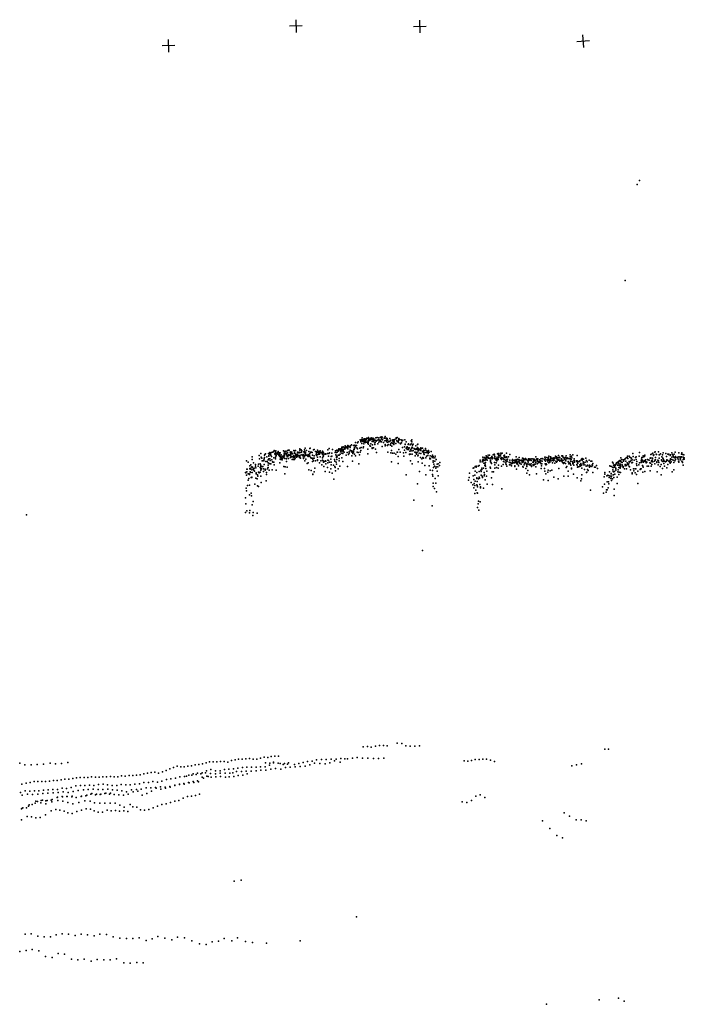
# Model space of a CAD drawing. Header units: millimetres. Extents: x -42542 to 45243, y -38526 to 67765.
# Tile 2 of 71: x -19316 to 1617, y -38526 to -7522. Entities that reach past the tile are written whole.
import ezdxf

# ---------------------------------------------------------------- set-up
doc = ezdxf.new("R2010")
doc.units = ezdxf.units.MM
doc.layers.add('P', color=9, linetype='Continuous')
doc.layers.add('PANOS', color=10, linetype='Continuous')

msp = doc.modelspace()

# ---------------------------------------------------------------- linework, layer by layer
at = {"layer": 'P'}
for p in [(127, -12710), (207, -12587), (-251, -15730), (-8597, -20747), (-8545, -20769), (-8542, -20746), (-8525, -20692), (-8507, -20749), (-8500, -20772), (-8481, -20735), (-8471, -20718), (-8455, -20730), (-8436, -20723), (-8436, -20769), (-8404, -20753), (-8385, -20713), (-8380, -20704), (-8374, -20711), (-8343, -20772), (-8342, -20704), (-8326, -20680), (-8320, -20735), (-8302, -20752), (-8296, -20771), (-8295, -20771), (-8291, -20723), (-8290, -20744), (-8272, -20750), (-8258, -20743), (-8253, -20718), (-8253, -20733), (-8242, -20693), (-8240, -20737), (-8222, -20721), (-8193, -20699), (-8192, -20731), (-8190, -20747), (-8176, -20710), (-8159, -20752), (-8158, -20721), (-8122, -20761), (-8096, -20692), (-8053, -20680), (-8030, -20751), (-8008, -20739), (-8004, -20689), (-7950, -20765), (-7948, -20671), (-7924, -20670), (-7921, -20708), (-7911, -20661), (-7901, -20668), (-7896, -20741), (-7891, -20741), (-7890, -20748), (-7834, -20696), (-7833, -20699), (-7814, -20684), (-7806, -20704), (-7804, -20643), (-7786, -20768), (-7763, -20704), (-7754, -20716), (-7754, -20768), (-7740, -20706), (-7717, -20764), (-7658, -20714), (-7623, -20764), (-7563, -20754), (-7544, -20747), (-7505, -20736), (-7460, -20709), (-7458, -20688), (-7448, -20699), (-7436, -20768), (-7428, -20676), (-7374, -20731), (-7374, -20764), (-7372, -20705), (-7356, -20745), (-7304, -20755), (-7247, -20763), (-7183, -20747), (-6966, -20754), (-10857, -21075), (-10830, -21076), (-10490, -21075), (-10489, -21039), (-10452, -21063), (-10342, -21066), (-10320, -21019), (-10177, -21028), (-10164, -21012), (-10061, -21064), (-10044, -21057), (-9940, -21082), (-9613, -21068), (-9564, -21025), (-9468, -21051), (-9463, -21054), (-9329, -21076), (-9321, -21078), (-9267, -21053), (-9259, -21038), (-9241, -21055), (-9223, -21037), (-9184, -21051), (-9165, -20981), (-9165, -21012), (-9160, -21001), (-9155, -20999), (-9127, -21056), (-9125, -20967), (-9091, -21001), (-9074, -21042), (-9067, -20959), (-9062, -21015), (-9061, -20941), (-9056, -20951), (-9040, -20970), (-9034, -20987), (-9012, -20999), (-8995, -20961), (-8984, -21033), (-8983, -20996), (-8979, -20932), (-8969, -20974), (-8968, -20949), (-8961, -20948), (-8942, -20958), (-8906, -20993), (-8905, -21081), (-8896, -20939), (-8860, -20904), (-8805, -20929), (-8787, -21052), (-8777, -21060), (-8774, -21020), (-8768, -20993), (-8763, -20917), (-8751, -20969), (-8735, -20838), (-8735, -20950), (-8707, -20931), (-8706, -20929), (-8700, -21008), (-8673, -20851), (-8673, -21031), (-8654, -20814), (-8606, -21016), (-8571, -20796), (-8568, -20812), (-8564, -20990), (-8560, -20787), (-8542, -20870), (-8515, -20796), (-8501, -20808), (-8495, -21004), (-8488, -20973), (-8479, -20878), (-8471, -20827), (-8453, -20785), (-8445, -20813), (-8429, -20831), (-8426, -20791), (-8382, -20820), (-8355, -21046), (-8354, -20850), (-8353, -20871), (-8343, -20833), (-8336, -20809), (-8334, -20892), (-8288, -20937), (-8269, -20954), (-8260, -20882), (-8219, -20808), (-8217, -21004), (-8211, -21029), (-8200, -20904), (-8174, -21000), (-8172, -20804), (-8169, -21004), (-8164, -20794), (-8133, -20894), (-8129, -20849), (-8119, -20834), (-8107, -21044), (-8091, -20785), (-8091, -20790), (-8072, -20777), (-8036, -20880), (-8005, -20830), (-7981, -20774), (-7950, -20805), (-7930, -20817), (-7922, -20819), (-7902, -20964), (-7860, -20839), (-7818, -20779), (-7808, -20936), (-7802, -20901), (-7799, -20918), (-7755, -20810), (-7731, -20925), (-7727, -20822), (-7708, -20895), (-7695, -20811), (-7655, -20808), (-7654, -20791), (-7644, -20909), (-7640, -20916), (-7622, -20869), (-7599, -20835), (-7598, -20952), (-7566, -20782), (-7559, -20864), (-7555, -20798), (-7550, -20796), (-7534, -20846), (-7527, -20895), (-7526, -20849), (-7519, -20795), (-7466, -20872), (-7423, -20805), (-7391, -20802), (-7389, -20831), (-7379, -21057), (-7328, -20864), (-7323, -20879), (-7308, -20861), (-7289, -20842), (-7285, -20781), (-7270, -20788), (-7261, -20988), (-7197, -21082), (-7191, -20973), (-7180, -20883), (-7170, -20897), (-7148, -21010), (-7140, -20817), (-7137, -21000), (-7125, -20979), (-7114, -21055), (-7112, -20971), (-7086, -21001), (-7079, -20903), (-7068, -21058), (-7065, -20874), (-7059, -21021), (-7050, -21006), (-7020, -20905), (-6992, -21054), (-6988, -20783), (-6987, -20873), (-6976, -21015), (-6965, -20810), (-6953, -20982), (-6942, -21008), (-6940, -20900), (-6940, -20922), (-6921, -20888), (-6890, -21028), (-6875, -21046), (-6839, -21056), (-6837, -20936), (-6832, -21040), (-6807, -21037), (-6790, -20995), (-6787, -21058), (-6786, -20895), (-6780, -20893), (-6769, -21078), (-6757, -21025), (-6744, -21057), (-6703, -21062), (-6694, -21024), (-6690, -21055), (-6685, -21008), (-6664, -21020), (-6627, -21017), (-6592, -21075), (-6582, -21073), (-6532, -21025), (-6525, -21072), (-11997, -21292), (-11993, -21368), (-11773, -21245), (-11758, -21346), (-11722, -21178), (-11708, -21298), (-11693, -21330), (-11619, -21348), (-11610, -21230), (-11608, -21306), (-11591, -21212), (-11576, -21194), (-11532, -21285), (-11495, -21380), (-11483, -21178), (-11474, -21240), (-11468, -21262), (-11468, -21350), (-11441, -21203), (-11433, -21151), (-11433, -21346), (-11426, -21172), (-11414, -21200), (-11410, -21237), (-11383, -21275), (-11382, -21150), (-11375, -21381), (-11358, -21137), (-11339, -21140), (-11315, -21316), (-11310, -21123), (-11300, -21083), (-11283, -21195), (-11271, -21217), (-11264, -21351), (-11258, -21293), (-11255, -21137), (-11253, -21096), (-11241, -21220), (-11239, -21252), (-11234, -21169), (-11201, -21184), (-11195, -21160), (-11187, -21207), (-11180, -21116), (-11150, -21236), (-11146, -21223), (-11145, -21236), (-11143, -21157), (-11135, -21263), (-11131, -21198), (-11114, -21159), (-11108, -21362), (-11105, -21307), (-11102, -21262), (-11088, -21372), (-11083, -21223), (-11068, -21317), (-11058, -21346), (-11048, -21274), (-11048, -21385), (-11033, -21333), (-11029, -21261), (-11005, -21097), (-11000, -21262), (-10998, -21296), (-10989, -21224), (-10983, -21168), (-10977, -21123), (-10973, -21253), (-10966, -21341), (-10947, -21128), (-10943, -21188), (-10929, -21111), (-10925, -21106), (-10920, -21183), (-10917, -21227), (-10911, -21346), (-10903, -21195), (-10893, -21291), (-10891, -21255), (-10884, -21262), (-10876, -21152), (-10869, -21087), (-10854, -21343), (-10853, -21255), (-10846, -21229), (-10834, -21213), (-10804, -21237), (-10800, -21135), (-10791, -21222), (-10790, -21308), (-10789, -21162), (-10781, -21208), (-10780, -21180), (-10772, -21258), (-10771, -21132), (-10749, -21142), (-10747, -21286), (-10744, -21191), (-10730, -21369), (-10723, -21284), (-10713, -21195), (-10704, -21361), (-10692, -21258), (-10691, -21370), (-10690, -21299), (-10684, -21086), (-10676, -21300), (-10674, -21364), (-10663, -21366), (-10656, -21145), (-10654, -21271), (-10653, -21186), (-10643, -21332), (-10629, -21092), (-10627, -21242), (-10616, -21202), (-10605, -21263), (-10598, -21295), (-10596, -21264), (-10592, -21250), (-10584, -21245), (-10568, -21204), (-10562, -21142), (-10562, -21239), (-10557, -21279), (-10550, -21155), (-10516, -21164), (-10514, -21141), (-10510, -21161), (-10510, -21242), (-10508, -21310), (-10496, -21261), (-10493, -21258), (-10493, -21286), (-10472, -21333), (-10460, -21155), (-10450, -21223), (-10448, -21141), (-10438, -21139), (-10428, -21099), (-10412, -21238), (-10409, -21231), (-10392, -21217), (-10389, -21284), (-10377, -21232), (-10376, -21338), (-10362, -21125), (-10347, -21147), (-10342, -21283), (-10340, -21241), (-10335, -21124), (-10324, -21197), (-10313, -21147), (-10313, -21238), (-10311, -21194), (-10299, -21360), (-10282, -21233), (-10280, -21092), (-10266, -21241), (-10249, -21252), (-10232, -21279), (-10227, -21215), (-10214, -21238), (-10213, -21124), (-10190, -21235), (-10181, -21182), (-10181, -21277), (-10155, -21142), (-10141, -21321), (-10124, -21135), (-10120, -21324), (-10103, -21153), (-10092, -21239), (-10082, -21330), (-10079, -21358), (-10042, -21253), (-10038, -21332), (-9997, -21124), (-9979, -21213), (-9972, -21244), (-9969, -21168), (-9969, -21250), (-9961, -21155), (-9956, -21126), (-9941, -21377), (-9935, -21142), (-9932, -21293), (-9928, -21140), (-9927, -21212), (-9903, -21117), (-9894, -21167), (-9881, -21205), (-9874, -21115), (-9872, -21114), (-9868, -21204), (-9862, -21168), (-9849, -21099), (-9848, -21284), (-9832, -21155), (-9786, -21181), (-9782, -21131), (-9780, -21153), (-9779, -21121), (-9779, -21217), (-9776, -21111), (-9774, -21323), (-9765, -21130), (-9762, -21138), (-9755, -21278), (-9746, -21158), (-9745, -21254), (-9726, -21207), (-9689, -21202), (-9682, -21196), (-9675, -21204), (-9620, -21187), (-9608, -21392), (-9587, -21265), (-9575, -21180), (-9555, -21163), (-9512, -21359), (-9504, -21273), (-9484, -21268), (-9481, -21169), (-9400, -21368), (-9377, -21147), (-9364, -21098), (-9358, -21224), (-9340, -21264), (-9339, -21308), (-9334, -21147), (-9330, -21366), (-9317, -21284), (-9315, -21145), (-9285, -21111), (-9280, -21235), (-9277, -21092), (-9253, -21343), (-9249, -21232), (-9224, -21203), (-9214, -21127), (-9208, -21087), (-9205, -21122), (-9202, -21096), (-9170, -21316), (-9169, -21095), (-9169, -21173), (-9139, -21179), (-9131, -21085), (-9124, -21114), (-9092, -21139), (-9038, -21232), (-9005, -21147), (-8955, -21213), (-8937, -21128), (-8937, -21174), (-8898, -21089), (-8870, -21132), (-8852, -21097), (-8851, -21258), (-8843, -21138), (-8836, -21122), (-8828, -21187), (-8802, -21137), (-8800, -21112), (-8771, -21202), (-8770, -21199), (-8736, -21255), (-8685, -21141), (-8651, -21155), (-8618, -21219), (-8595, -21143), (-8572, -21085), (-8352, -21192), (-8080, -21154), (-7721, -21145), (-7627, -21163), (-7609, -21083), (-7570, -21173), (-7517, -21168), (-7468, -21204), (-7427, -21145), (-7420, -21137), (-7399, -21279), (-7328, -21136), (-7232, -21162), (-7215, -21269), (-7155, -21148), (-7041, -21201), (-7035, -21214), (-7032, -21111), (-7004, -21201), (-6983, -21095), (-6956, -21198), (-6929, -21101), (-6927, -21084), (-6870, -21135), (-6858, -21260), (-6856, -21135), (-6850, -21154), (-6822, -21172), (-6814, -21206), (-6795, -21137), (-6777, -21252), (-6767, -21237), (-6759, -21095), (-6732, -21171), (-6693, -21309), (-6686, -21084), (-6680, -21086), (-6680, -21186), (-6646, -21346), (-6633, -21131), (-6620, -21306), (-6609, -21095), (-6603, -21093), (-6602, -21326), (-6596, -21136), (-6592, -21188), (-6581, -21214), (-6575, -21085), (-6540, -21152), (-6519, -21323), (-6505, -21152), (-6503, -21263), (-6479, -21108), (-6460, -21245), (-6459, -21124), (-6454, -21177), (-6446, -21146), (-6437, -21092), (-6417, -21136), (-6394, -21350), (-6393, -21329), (-6383, -21253), (-6374, -21345), (-6356, -21119), (-6336, -21276), (-6325, -21295), (-6315, -21232), (-6296, -21273), (-6291, -21314), (-6236, -21323), (-6225, -21268), (-6197, -21368), (-4813, -21389), (-4732, -21300), (-4717, -21364), (-4672, -21305), (-4653, -21344), (-4651, -21390), (-4627, -21259), (-4623, -21360), (-4622, -21322), (-4615, -21284), (-4608, -21380), (-4577, -21322), (-4573, -21287), (-4557, -21230), (-4552, -21329), (-4550, -21314), (-4526, -21324), (-4514, -21232), (-4510, -21337), (-4481, -21317), (-4448, -21278), (-4439, -21294), (-4437, -21347), (-4430, -21297), (-4428, -21308), (-4416, -21326), (-4408, -21227), (-4370, -21208), (-4368, -21201), (-4361, -21228), (-4356, -21277), (-4351, -21317), (-4351, -21318), (-4347, -21340), (-4344, -21346), (-4343, -21342), (-4313, -21389), (-4298, -21335), (-4279, -21371), (-4278, -21293), (-4265, -21191), (-4255, -21354), (-4246, -21184), (-4243, -21370), (-4240, -21229), (-4228, -21177), (-4228, -21287), (-4222, -21250), (-4222, -21313), (-4209, -21243), (-4184, -21237), (-4169, -21257), (-4157, -21174), (-4157, -21341), (-4155, -21317), (-4152, -21191), (-4150, -21304), (-4144, -21373), (-4123, -21170), (-4118, -21316), (-4091, -21346), (-4064, -21252), (-4062, -21304), (-4057, -21370), (-4050, -21239), (-4039, -21285), (-4015, -21313), (-4014, -21307), (-3999, -21306), (-3988, -21171), (-3983, -21291), (-3978, -21298), (-3975, -21381), (-3955, -21363), (-3921, -21289), (-3879, -21209), (-3790, -21373), (-3682, -21392), (-3679, -21291), (-3679, -21375), (-3627, -21367), (-3623, -21361), (-3588, -21377), (-3581, -21312), (-3568, -21391), (-3484, -21328), (-3475, -21390), (-3459, -21389), (-3444, -21343), (-3435, -21364), (-3414, -21386), (-3412, -21385), (-3384, -21335), (-3365, -21385), (-3362, -21378), (-3351, -21375), (-3293, -21354), (-3265, -21350), (-3240, -21360), (-3238, -21384), (-3206, -21349), (-3158, -21351), (-3109, -21371), (-3108, -21363), (-3057, -21290), (-3045, -21366), (-3024, -21348), (-2993, -21354), (-2939, -21382), (-2901, -21350), (-2857, -21342), (-2843, -21347), (-2790, -21378), (-2779, -21298), (-2768, -21346), (-2767, -21301), (-2765, -21361), (-2717, -21379), (-2710, -21313), (-2694, -21379), (-2684, -21357), (-2668, -21373), (-2657, -21318), (-2655, -21265), (-2653, -21370), (-2651, -21358), (-2602, -21282), (-2596, -21388), (-2593, -21374), (-2587, -21300), (-2585, -21313), (-2583, -21343), (-2578, -21339), (-2578, -21355), (-2540, -21344), (-2524, -21333), (-2518, -21380), (-2517, -21329), (-2493, -21317), (-2486, -21320), (-2482, -21392), (-2479, -21342), (-2438, -21262), (-2428, -21322), (-2423, -21307), (-2422, -21298), (-2421, -21344), (-2414, -21310), (-2406, -21289), (-2395, -21297), (-2389, -21365), (-2371, -21370), (-2351, -21322), (-2342, -21247), (-2332, -21386), (-2316, -21390), (-2310, -21300), (-2304, -21319), (-2252, -21355), (-2247, -21367), (-2243, -21254), (-2229, -21261), (-2224, -21258), (-2214, -21268), (-2201, -21310), (-2199, -21387), (-2193, -21318), (-2153, -21327), (-2149, -21376), (-2139, -21313), (-2125, -21306), (-2115, -21317), (-2107, -21259), (-2086, -21350), (-2074, -21317), (-2035, -21342), (-1987, -21355), (-1976, -21290), (-1975, -21220), (-1975, -21344), (-1948, -21374), (-1938, -21263), (-1928, -21318), (-1899, -21226), (-1850, -21347), (-1762, -21247), (-1628, -21383), (-1617, -21363), (-1605, -21336), (-1604, -21387), (-1555, -21364), (-1487, -21334), (-378, -21320), (-352, -21367), (-301, -21379), (-253, -21361), (-249, -21345), (-241, -21350), (-214, -21320), (-180, -21303), (-168, -21263), (-158, -21341), (-125, -21264), (-102, -21302), (-65, -21317), (-53, -21389), (-50, -21332), (-23, -21386), (-8, -21177), (11, -21278), (81, -21309), (99, -21288), (104, -21374), (195, -21262), (204, -21152), (265, -21356), (274, -21312), (287, -21304), (297, -21389), (320, -21256), (328, -21287), (365, -21273), (371, -21234), (393, -21385), (460, -21369), (475, -21385), (509, -21388), (539, -21332), (556, -21327), (558, -21211), (560, -21322), (606, -21196), (617, -21348), (620, -21328), (625, -21170), (649, -21242), (654, -21219), (687, -21142), (696, -21134), (697, -21392), (702, -21380), (709, -21377), (713, -21304), (731, -21206), (743, -21216), (779, -21389), (809, -21128), (824, -21334), (826, -21224), (831, -21224), (871, -21189), (896, -21389), (901, -21380), (907, -21282), (929, -21220), (936, -21334), (946, -21345), (956, -21158), (975, -21392), (1038, -21181), (1060, -21276), (1070, -21384), (1087, -21390), (1099, -21207), (1122, -21215), (1132, -21200), (1169, -21388), (1170, -21250), (1183, -21354), (1184, -21225), (1223, -21166), (1223, -21367), (1225, -21296), (1250, -21213), (1261, -21390), (1267, -21252), (1276, -21290), (1294, -21308), (1301, -21207), (1321, -21319), (1332, -21139), (1341, -21370), (1343, -21278), (1345, -21308), (1348, -21295), (1402, -21320), (1417, -21295), (1418, -21298), (1425, -21356), (1444, -21164), (1445, -21286), (1482, -21381), (1488, -21285), (1489, -21331), (1502, -21357), (1506, -21312), (1524, -21289), (1525, -21208), (1538, -21163), (1566, -21210), (1576, -21374), (1578, -21294), (1602, -21227), (1606, -21326), (1613, -21364), (1617, -21323), (-12174, -21416), (-12159, -21672), (-12150, -21672), (-12125, -21450), (-12066, -21572), (-12064, -21656), (-12060, -21676), (-12041, -21544), (-12041, -21643), (-12008, -21694), (-12001, -21604), (-11985, -21613), (-11965, -21667), (-11948, -21481), (-11932, -21643), (-11891, -21576), (-11887, -21528), (-11875, -21636), (-11806, -21579), (-11795, -21516), (-11739, -21512), (-11737, -21621), (-11724, -21665), (-11723, -21554), (-11721, -21576), (-11705, -21662), (-11687, -21603), (-11675, -21413), (-11672, -21417), (-11658, -21596), (-11639, -21670), (-11630, -21418), (-11629, -21397), (-11613, -21527), (-11582, -21674), (-11579, -21683), (-11566, -21438), (-11520, -21431), (-11516, -21660), (-11504, -21629), (-11494, -21475), (-11491, -21622), (-11485, -21545), (-11463, -21493), (-11429, -21406), (-11429, -21512), (-11409, -21510), (-11366, -21692), (-11352, -21448), (-11338, -21450), (-11308, -21458), (-11300, -21544), (-11127, -21481), (-10994, -21593), (-10954, -21603), (-10914, -21438), (-10888, -21614), (-10339, -21414), (-10261, -21495), (-10232, -21475), (-10206, -21692), (-10093, -21439), (-10058, -21416), (-10016, -21644), (-10004, -21411), (-9940, -21400), (-9872, -21474), (-9836, -21410), (-9802, -21542), (-9774, -21394), (-9761, -21411), (-9748, -21450), (-9739, -21596), (-9715, -21433), (-9684, -21409), (-9678, -21419), (-9670, -21510), (-9626, -21624), (-9612, -21476), (-9586, -21402), (-9562, -21455), (-9516, -21669), (-9506, -21536), (-9503, -21536), (-9501, -21460), (-9436, -21554), (-9393, -21428), (-9390, -21591), (-9377, -21624), (-9350, -21454), (-9335, -21521), (-9281, -21667), (-9253, -21414), (-9233, -21582), (-9138, -21434), (-8994, -21589), (-8838, -21420), (-8638, -21512), (-7608, -21447), (-7396, -21493), (-7009, -21414), (-6950, -21505), (-6764, -21448), (-6637, -21490), (-6555, -21560), (-6424, -21570), (-6291, -21454), (-6290, -21418), (-6286, -21625), (-6270, -21518), (-6250, -21577), (-6241, -21422), (-6211, -21641), (-6199, -21597), (-6167, -21519), (-6145, -21606), (-6140, -21507), (-6094, -21561), (-6080, -21464), (-5033, -21639), (-5012, -21634), (-4971, -21589), (-4948, -21602), (-4935, -21578), (-4935, -21615), (-4879, -21584), (-4848, -21563), (-4817, -21443), (-4816, -21394), (-4764, -21684), (-4761, -21649), (-4754, -21447), (-4736, -21396), (-4713, -21415), (-4704, -21642), (-4699, -21489), (-4693, -21486), (-4677, -21397), (-4668, -21494), (-4663, -21558), (-4658, -21543), (-4642, -21470), (-4641, -21585), (-4632, -21654), (-4593, -21396), (-4495, -21615), (-4492, -21642), (-4491, -21419), (-4485, -21443), (-4484, -21397), (-4462, -21477), (-4451, -21500), (-4357, -21470), (-4356, -21641), (-4349, -21544), (-4308, -21480), (-4297, -21621), (-4291, -21410), (-4242, -21646), (-4236, -21552), (-4145, -21586), (-4084, -21526), (-4073, -21433), (-4030, -21458), (-4020, -21395), (-4001, -21512), (-3995, -21532), (-3981, -21442), (-3974, -21585), (-3964, -21427), (-3900, -21451), (-3893, -21536), (-3886, -21464), (-3882, -21468), (-3876, -21393), (-3872, -21468), (-3853, -21466), (-3848, -21538), (-3838, -21491), (-3826, -21567), (-3804, -21493), (-3801, -21398), (-3797, -21425), (-3792, -21472), (-3771, -21478), (-3765, -21473), (-3760, -21477), (-3753, -21400), (-3735, -21472), (-3730, -21397), (-3720, -21593), (-3719, -21575), (-3709, -21433), (-3699, -21395), (-3674, -21466), (-3670, -21680), (-3668, -21485), (-3662, -21427), (-3655, -21503), (-3653, -21474), (-3642, -21463), (-3626, -21517), (-3622, -21450), (-3609, -21449), (-3605, -21569), (-3597, -21431), (-3589, -21426), (-3586, -21404), (-3560, -21478), (-3560, -21495), (-3530, -21400), (-3524, -21516), (-3515, -21411), (-3506, -21395), (-3491, -21409), (-3489, -21465), (-3465, -21593), (-3464, -21458), (-3462, -21609), (-3460, -21394), (-3444, -21438), (-3427, -21534), (-3419, -21484), (-3389, -21466), (-3373, -21658), (-3365, -21510), (-3346, -21549), (-3343, -21596), (-3315, -21409), (-3311, -21504), (-3309, -21398), (-3302, -21453), (-3284, -21400), (-3273, -21530), (-3263, -21513), (-3237, -21548), (-3206, -21407), (-3203, -21505), (-3197, -21587), (-3185, -21570), (-3159, -21454), (-3148, -21533), (-3135, -21459), (-3131, -21395), (-3125, -21426), (-3125, -21533), (-3120, -21561), (-3090, -21519), (-3082, -21409), (-3077, -21515), (-3062, -21462), (-3057, -21599), (-3018, -21425), (-3014, -21511), (-3009, -21405), (-3006, -21501), (-3000, -21434), (-2962, -21468), (-2952, -21442), (-2934, -21458), (-2914, -21475), (-2912, -21412), (-2908, -21408), (-2897, -21414), (-2890, -21508), (-2890, -21651), (-2886, -21508), (-2876, -21573), (-2869, -21505), (-2861, -21420), (-2789, -21652), (-2776, -21397), (-2767, -21511), (-2753, -21424), (-2749, -21535), (-2733, -21511), (-2719, -21526), (-2684, -21449), (-2679, -21400), (-2651, -21478), (-2627, -21417), (-2615, -21458), (-2578, -21409), (-2531, -21473), (-2526, -21404), (-2500, -21414), (-2499, -21394), (-2457, -21483), (-2425, -21421), (-2407, -21455), (-2386, -21425), (-2345, -21397), (-2330, -21651), (-2303, -21401), (-2300, -21428), (-2290, -21399), (-2248, -21412), (-2241, -21424), (-2226, -21412), (-2222, -21466), (-2185, -21493), (-2164, -21463), (-2129, -21496), (-2125, -21395), (-2113, -21418), (-2107, -21620), (-2080, -21596), (-2046, -21439), (-2038, -21446), (-2025, -21504), (-2010, -21479), (-1981, -21506), (-1973, -21490), (-1963, -21426), (-1962, -21546), (-1939, -21667), (-1937, -21643), (-1911, -21432), (-1898, -21512), (-1891, -21478), (-1886, -21483), (-1864, -21418), (-1864, -21546), (-1857, -21404), (-1854, -21410), (-1843, -21451), (-1841, -21416), (-1775, -21422), (-1774, -21417), (-1768, -21524), (-1761, -21416), (-1758, -21448), (-1758, -21548), (-1745, -21615), (-1738, -21603), (-1734, -21486), (-1727, -21436), (-1709, -21605), (-1684, -21435), (-1670, -21540), (-1669, -21411), (-1665, -21536), (-1659, -21577), (-1640, -21492), (-1640, -21524), (-1630, -21559), (-1629, -21544), (-1612, -21642), (-1606, -21646), (-1573, -21535), (-1572, -21440), (-1571, -21499), (-1543, -21488), (-1530, -21690), (-1517, -21536), (-1505, -21452), (-1473, -21580), (-1463, -21398), (-1440, -21446), (-1436, -21551), (-1431, -21686), (-1425, -21566), (-1383, -21395), (-1374, -21548), (-1366, -21605), (-1365, -21613), (-1340, -21580), (-1322, -21425), (-1297, -21595), (-1291, -21424), (-1285, -21541), (-1273, -21553), (-1266, -21497), (-1216, -21613), (-1178, -21612), (-1151, -21557), (-1112, -21651), (-732, -21575), (-722, -21580), (-681, -21588), (-642, -21451), (-637, -21618), (-630, -21698), (-619, -21491), (-617, -21554), (-609, -21620), (-590, -21537), (-578, -21576), (-569, -21617), (-561, -21561), (-561, -21565), (-542, -21521), (-541, -21521), (-540, -21639), (-538, -21668), (-521, -21471), (-506, -21501), (-505, -21482), (-486, -21451), (-485, -21548), (-467, -21699), (-456, -21441), (-454, -21458), (-450, -21549), (-447, -21497), (-446, -21622), (-436, -21414), (-430, -21546), (-416, -21609), (-410, -21401), (-406, -21565), (-405, -21410), (-402, -21644), (-401, -21565), (-393, -21399), (-393, -21429), (-393, -21601), (-390, -21516), (-364, -21458), (-343, -21544), (-338, -21463), (-336, -21571), (-308, -21592), (-304, -21626), (-302, -21419), (-294, -21414), (-287, -21414), (-264, -21666), (-251, -21572), (-246, -21525), (-229, -21421), (-220, -21540), (-209, -21560), (-209, -21664), (-205, -21547), (-184, -21475), (-166, -21503), (-163, -21515), (-137, -21538), (-122, -21438), (-117, -21471), (-115, -21590), (-108, -21598), (-82, -21692), (-80, -21429), (-40, -21475), (-19, -21461), (15, -21665), (37, -21395), (68, -21670), (85, -21666), (109, -21508), (120, -21564), (125, -21434), (184, -21534), (201, -21478), (228, -21687), (239, -21670), (254, -21664), (255, -21410), (256, -21416), (258, -21464), (273, -21400), (293, -21447), (297, -21563), (311, -21583), (326, -21609), (330, -21459), (347, -21438), (349, -21412), (398, -21436), (406, -21438), (418, -21473), (440, -21455), (448, -21585), (485, -21581), (531, -21475), (547, -21489), (574, -21579), (579, -21416), (582, -21431), (597, -21529), (599, -21403), (605, -21413), (623, -21443), (676, -21424), (691, -21511), (752, -21466), (753, -21440), (793, -21538), (805, -21415), (813, -21461), (856, -21596), (887, -21525), (920, -21426), (926, -21653), (937, -21430), (977, -21494), (984, -21419), (992, -21576), (1023, -21449), (1059, -21421), (1061, -21417), (1064, -21631), (1078, -21397), (1095, -21529), (1126, -21422), (1153, -21448), (1159, -21450), (1169, -21486), (1194, -21453), (1203, -21445), (1288, -21698), (1291, -21469), (1316, -21418), (1435, -21423), (1441, -21440), (1447, -21458), (1544, -21425), (1562, -21470), (1564, -21454), (1580, -21547), (-12207, -21776), (-12196, -21786), (-12169, -21869), (-12158, -21756), (-12119, -21821), (-12094, -21974), (-12086, -21826), (-12083, -21846), (-12060, -21757), (-12049, -21785), (-12027, -21933), (-12003, -21938), (-12001, -21924), (-11995, -21782), (-11938, -21711), (-11918, -21734), (-11881, -21957), (-11873, -21787), (-11869, -21811), (-11864, -21819), (-11841, -21979), (-11828, -21851), (-11817, -21901), (-11799, -21767), (-11770, -21788), (-11743, -21767), (-11723, -21897), (-11716, -21712), (-11636, -21750), (-11581, -21710), (-11541, -21780), (-11539, -21842), (-11461, -21708), (-11243, -21710), (-10968, -21820), (-10131, -21717), (-10082, -21842), (-10081, -21831), (-10037, -21756), (-9698, -21749), (-9556, -21775), (-9471, -21806), (-9418, -21993), (-9365, -21730), (-7140, -21855), (-6723, -21752), (-6520, -21857), (-6391, -21707), (-6319, -21839), (-6317, -21714), (-6301, -21893), (-6228, -21967), (-6164, -21736), (-6133, -21884), (-5163, -21933), (-5150, -21803), (-5028, -21888), (-5009, -22003), (-4983, -21863), (-4965, -21739), (-4922, -21949), (-4917, -21779), (-4916, -21968), (-4867, -21984), (-4848, -21753), (-4842, -21931), (-4838, -21957), (-4790, -21703), (-4786, -21744), (-4783, -21869), (-4748, -21897), (-4741, -21934), (-4692, -21885), (-4685, -21780), (-4681, -21845), (-4654, -22010), (-4616, -21893), (-4606, -21742), (-4458, -21953), (-4438, -21758), (-4395, -21759), (-3345, -21805), (-3310, -21714), (-3257, -21850), (-3042, -21823), (-2776, -21738), (-2746, -21821), (-2677, -21772), (-2676, -21707), (-2613, -21723), (-2552, -21705), (-2488, -21926), (-2358, -21981), (-2182, -21891), (-2039, -21898), (-2038, -21734), (-1874, -21835), (-1762, -21949), (-1626, -21977), (-1608, -21856), (-1465, -21778), (-1452, -21770), (-1408, -21720), (-1262, -21782), (-911, -21914), (-891, -21782), (-886, -21838), (-824, -21882), (-788, -21860), (-782, -21872), (-750, -21940), (-744, -21761), (-732, -21885), (-694, -21973), (-691, -21824), (-691, -21917), (-690, -21813), (-672, -21896), (-646, -21977), (-625, -21857), (-620, -21744), (-611, -21762), (-611, -21854), (-604, -21933), (-583, -21746), (-569, -21832), (-542, -21703), (-495, -21927), (-481, -21755), (-445, -21843), (-430, -21774), (-388, -21779), (-28, -21791), (-26, -21820), (22, -21726), (65, -21786), (114, -21846), (154, -21736), (310, -21775), (376, -21746), (538, -21728), (763, -21763), (892, -21858), (1234, -21763), (-12179, -22278), (-12146, -22193), (-12119, -22018), (-12074, -22176), (-11914, -22145), (-11829, -22201), (-11790, -22220), (-11706, -22091), (-11558, -22040), (-6787, -22133), (-6298, -22113), (-6296, -22226), (-6250, -22284), (-6209, -22119), (-5177, -22026), (-5095, -22099), (-5045, -22169), (-5014, -22263), (-5001, -22131), (-4976, -22188), (-4965, -22053), (-4914, -22164), (-4911, -22187), (-4908, -22065), (-4901, -22235), (-4821, -22159), (-4805, -22236), (-4805, -22260), (-4711, -22276), (-4597, -22148), (-4424, -22155), (-4132, -22294), (-2813, -22014), (-2669, -22032), (-1646, -22047), (-963, -22232), (-897, -22143), (-810, -22070), (-780, -22266), (-773, -22073), (-759, -22139), (-672, -22035), (-593, -22307), (-497, -22125), (152, -22128), (-12202, -22573), (-12169, -22355), (-12073, -22481), (-12021, -22426), (-12010, -22516), (-6188, -22386), (-4981, -22443), (-4945, -22341), (-4904, -22421), (-4894, -22436), (-1338, -22334), (-927, -22426), (-845, -22404), (-832, -22326), (-815, -22326), (-597, -22507), (-12198, -22764), (-11999, -22803), (-11963, -22689), (-6898, -22656), (-6323, -22830), (-4892, -22882), (-4878, -22771), (-4865, -22688), (-4815, -22706), (-19103, -23112), (-12199, -23041), (-12165, -22988), (-12159, -22992), (-12079, -23047), (-12063, -22979), (-11976, -23135), (-11965, -23044), (-11834, -23065), (-4851, -22968), (-6628, -24239), (-7984, -30375), (-7861, -30376), (-7741, -30383), (-7423, -30308), (-7281, -30310), (-8493, -30421), (-8364, -30410), (-8246, -30425), (-8113, -30394), (-7153, -30386), (-7013, -30397), (-6871, -30397), (-6728, -30385), (-889, -30487), (-775, -30497), (-19310, -30934), (-19150, -30990), (-18959, -30990), (-18763, -30979), (-18564, -30960), (-18360, -30931), (-18185, -30949), (-17996, -30943), (-17798, -30915), (-13789, -30981), (-13674, -30972), (-13559, -30949), (-13446, -30920), (-13333, -30892), (-13218, -30896), (-13103, -30886), (-12989, -30882), (-12874, -30881), (-12758, -30897), (-12647, -30845), (-12534, -30825), (-12421, -30807), (-12306, -30806), (-12192, -30797), (-12077, -30785), (-11960, -30808), (-11845, -30802), (-11732, -30778), (-11621, -30740), (-11571, -30925), (-11502, -30759), (-11450, -31000), (-11442, -30932), (-11392, -30725), (-11319, -30900), (-11319, -30923), (-11278, -30708), (-11174, -30929), (-11162, -30709), (-11116, -30942), (-11019, -30978), (-10978, -30944), (-10876, -30964), (-10848, -30927), (-10656, -30976), (-10527, -30944), (-10387, -30916), (-10252, -30879), (-10175, -30983), (-10102, -30870), (-10032, -30934), (-9967, -30830), (-9863, -30946), (-9815, -30821), (-9698, -30950), (-9660, -30818), (-9544, -30923), (-9509, -30805), (-9404, -30861), (-9350, -30805), (-9223, -30900), (-9202, -30784), (-9074, -30794), (-8990, -30793), (-8838, -30775), (-8686, -30758), (-8515, -30771), (-8349, -30776), (-8175, -30789), (-8013, -30783), (-7850, -30773), (-5319, -30859), (-5199, -30874), (-5082, -30850), (-4966, -30820), (-4847, -30817), (-4729, -30811), (-4610, -30810), (-4488, -30841), (-4365, -30883), (-1776, -30983), (-1623, -30954), (-15639, -31309), (-15522, -31303), (-15404, -31274), (-15288, -31251), (-15171, -31224), (-15055, -31216), (-14939, -31244), (-14823, -31203), (-14706, -31168), (-14591, -31109), (-14476, -31070), (-14361, -31031), (-14245, -31048), (-14132, -31045), (-14017, -31024), (-13991, -31306), (-13902, -31021), (-13851, -31269), (-13759, -31291), (-13711, -31247), (-13612, -31266), (-13570, -31236), (-13468, -31237), (-13432, -31177), (-13308, -31257), (-13295, -31137), (-13153, -31264), (-13147, -31173), (-13004, -31175), (-13003, -31248), (-12867, -31136), (-12848, -31250), (-12726, -31119), (-12695, -31244), (-12601, -31238), (-12583, -31116), (-12488, -31196), (-12442, -31094), (-12331, -31195), (-12302, -31071), (-12180, -31181), (-12162, -31054), (-12153, -31267), (-12023, -31180), (-12017, -31057), (-11872, -31058), (-11869, -31170), (-11730, -31050), (-11717, -31155), (-11586, -31046), (-11559, -31154), (-11411, -31121), (-11257, -31106), (-11091, -31127), (-10949, -31073), (-10794, -31059), (-10636, -31049), (-10481, -31035), (-10323, -31023), (-1927, -31015), (-19244, -31595), (-19116, -31563), (-18989, -31539), (-18862, -31508), (-18741, -31507), (-18621, -31512), (-18500, -31514), (-18377, -31497), (-18253, -31476), (-18133, -31475), (-18011, -31460), (-17889, -31441), (-17769, -31434), (-17646, -31411), (-17526, -31396), (-17406, -31382), (-17288, -31382), (-17169, -31380), (-17049, -31367), (-16932, -31370), (-16833, -31604), (-16815, -31378), (-16696, -31364), (-16690, -31597), (-16578, -31359), (-16547, -31613), (-16460, -31352), (-16344, -31365), (-16226, -31360), (-16117, -31609), (-16108, -31330), (-15991, -31347), (-15975, -31619), (-15873, -31325), (-15832, -31610), (-15757, -31325), (-15689, -31593), (-15546, -31582), (-15405, -31539), (-15262, -31539), (-15120, -31512), (-14976, -31527), (-14834, -31504), (-14695, -31444), (-14553, -31422), (-14411, -31403), (-14286, -31597), (-14282, -31606), (-14271, -31368), (-14142, -31573), (-14134, -31592), (-14129, -31356), (-14058, -31338), (-13998, -31544), (-13983, -31557), (-13897, -31315), (-13855, -31513), (-13834, -31538), (-13711, -31486), (-13687, -31520), (-13567, -31377), (-13528, -31401), (-13424, -31338), (-13378, -31354), (-13283, -31371), (-13140, -31360), (-12995, -31356), (-12837, -31370), (-12715, -31362), (-12574, -31354), (-12433, -31320), (-12292, -31316), (-19291, -31853), (-19141, -31805), (-19065, -31911), (-18997, -31813), (-18908, -31916), (-18852, -31803), (-18746, -31905), (-18708, -31808), (-18585, -31891), (-18561, -31787), (-18425, -31880), (-18416, -31774), (-18271, -31757), (-18265, -31868), (-18127, -31759), (-18106, -31861), (-17982, -31724), (-17944, -31836), (-17839, -31730), (-17793, -31854), (-17694, -31704), (-17630, -31820), (-17548, -31647), (-17469, -31794), (-17405, -31640), (-17310, -31768), (-17262, -31632), (-17155, -31762), (-17119, -31625), (-17074, -31910), (-17039, -31892), (-16999, -31750), (-16977, -31639), (-16929, -31933), (-16899, -31906), (-16849, -31759), (-16780, -31919), (-16755, -31911), (-16696, -31757), (-16630, -31893), (-16598, -31880), (-16544, -31754), (-16485, -31907), (-16453, -31876), (-16404, -31632), (-16395, -31770), (-16340, -31922), (-16261, -31634), (-16248, -31784), (-16193, -31928), (-16100, -31802), (-15956, -31836), (-15899, -31908), (-15794, -31777), (-15747, -31837), (-15641, -31759), (-15599, -31818), (-15490, -31752), (-15335, -31714), (-15314, -31884), (-15185, -31712), (-15163, -31816), (-15034, -31700), (-15013, -31719), (-14882, -31680), (-14870, -31752), (-14735, -31684), (-14724, -31721), (-14585, -31665), (-14578, -31687), (-14433, -31629), (-14432, -31639), (-13648, -31912), (-4812, -31932), (-19233, -31941), (-19022, -32240), (-18923, -32232), (-18831, -32196), (-18805, -32134), (-18753, -32136), (-18654, -32183), (-18637, -32106), (-18595, -32101), (-18497, -32217), (-18489, -32121), (-18446, -32109), (-18327, -32101), (-18299, -32146), (-18291, -32082), (-18136, -32018), (-18128, -32003), (-18115, -32110), (-17975, -31981), (-17970, -31989), (-17953, -32126), (-17826, -31986), (-17816, -31979), (-17804, -32173), (-17678, -31991), (-17662, -31968), (-17640, -32215), (-17532, -32010), (-17532, -32013), (-17448, -32173), (-17380, -31983), (-17365, -31968), (-17263, -32123), (-17229, -31961), (-17206, -31940), (-17101, -32130), (-16958, -32187), (-16794, -32188), (-16632, -32191), (-16468, -32188), (-16308, -32194), (-16049, -31943), (-15839, -32239), (-15462, -31938), (-14834, -32238), (-14702, -32216), (-14567, -32169), (-14433, -32133), (-14304, -32111), (-14166, -32035), (-14032, -31980), (-13905, -31970), (-13778, -31951), (-5375, -32149), (-5229, -32173), (-5089, -32104), (-4953, -31977), (-4662, -32018), (-19258, -32375), (-19248, -32363), (-19220, -32337), (-19097, -32340), (-19037, -32286), (-18325, -32430), (-18174, -32388), (-18047, -32417), (-17918, -32445), (-17797, -32496), (-17667, -32519), (-17515, -32460), (-17365, -32408), (-17221, -32373), (-17089, -32380), (-16970, -32438), (-16845, -32474), (-16712, -32474), (-16564, -32413), (-16436, -32430), (-16303, -32427), (-16176, -32447), (-16166, -32254), (-16041, -32436), (-16026, -32321), (-15914, -32455), (-15752, -32310), (-15624, -32319), (-15510, -32403), (-15382, -32412), (-15248, -32389), (-15110, -32342), (-14972, -32292), (-2172, -32498), (-19259, -32719), (-19081, -32612), (-18945, -32625), (-18812, -32651), (-18670, -32640), (-18503, -32556), (-2845, -32747), (-1996, -32597), (-1792, -32720), (-1628, -32715), (-1471, -32751), (-2621, -32988), (-2399, -33206), (-2215, -33283), (-12561, -34653), (-12339, -34618), (-8705, -35775), (-19142, -36318), (-18950, -36307), (-18742, -36383), (-18544, -36401), (-18349, -36399), (-18164, -36338), (-17973, -36312), (-17776, -36321), (-17571, -36357), (-17382, -36319), (-17179, -36343), (-16974, -36373), (-16788, -36319), (-16587, -36327), (-16370, -36402), (-16160, -36440), (-15955, -36458), (-15754, -36454), (-15558, -36433), (-15332, -36522), (-15144, -36462), (-14960, -36390), (-14742, -36441), (-14520, -36501), (-14341, -36410), (-14127, -36437), (-13894, -36523), (-13257, -36560), (-13052, -36542), (-12873, -36450), (-12634, -36531), (-12453, -36438), (-12205, -36544), (-11979, -36583), (-10483, -36530), (-19316, -36865), (-19117, -36834), (-18919, -36805), (-18715, -36844), (-13656, -36621), (-13440, -36642), (-11543, -36604), (-18502, -37018), (-18297, -37056), (-18106, -36930), (-17904, -36942), (-17685, -37104), (-17481, -37128), (-17280, -37106), (-17069, -37169), (-16872, -37114), (-16667, -37130), (-16463, -37128), (-16263, -37094), (-16040, -37220), (-15834, -37231), (-15631, -37209), (-15429, -37219), (-1068, -38382), (-460, -38337), (-275, -38426), (-2720, -38526)]:
    msp.add_point(p, dxfattribs=at)
at = {"layer": 'PANOS'}
for points in [[(-10417, -7718), (-10817, -7726)], [(-10621, -7522), (-10613, -7922)], [(-6517, -7733), (-6916, -7745)], [(-6723, -7539), (-6710, -7939)], [(-1586, -8001), (-1555, -8400)], [(-14432, -8340), (-14832, -8348)], [(-14636, -8144), (-14628, -8544)], [(-1371, -8185), (-1770, -8216)]]:
    msp.add_lwpolyline(points, dxfattribs=at)

doc.saveas('drawing.dxf')
